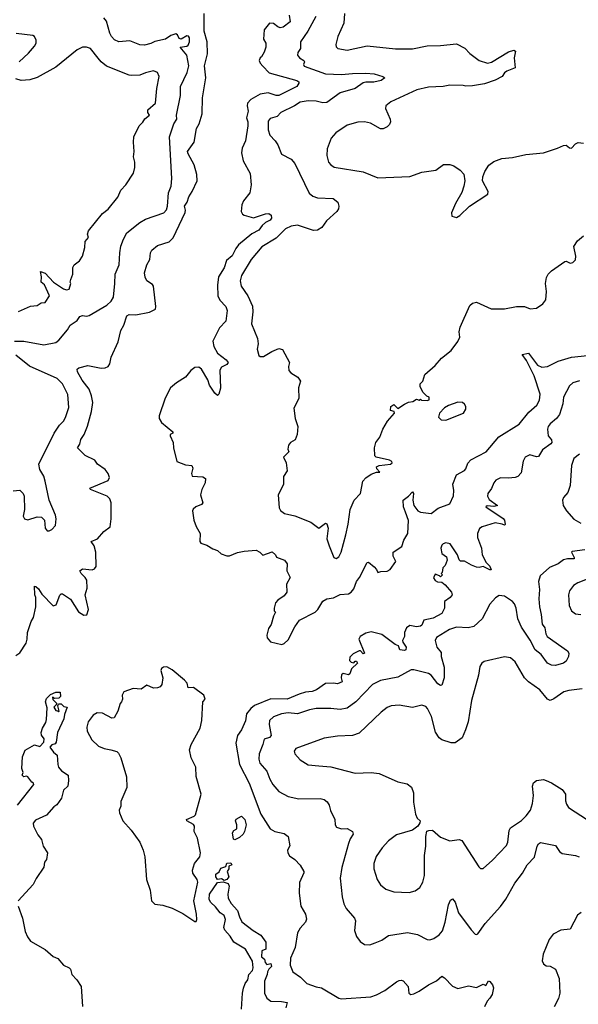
# Model space of a CAD drawing. Extents: x 1863118 to 1989590, y 394482 to 532474.
# Tile 93 of 215: x 1909684 to 1913867, y 490041 to 497411. Entities that reach past the tile are written whole.
import ezdxf

# ---------------------------------------------------------------- set-up
doc = ezdxf.new("R2010")
doc.units = 0

msp = doc.modelspace()

# ---------------------------------------------------------------- linework, layer by layer
at = {"layer": '0CON20XD'}
for points in [[(1910205, 494644), (1910153, 494713), (1910117.8, 494775), (1910114.4, 494795.6), (1910127.5, 494805), (1910195, 494821.4), (1910295, 494802), (1910325, 494804.2), (1910345.6, 494814.4), (1910360, 494835), (1910368, 494885), (1910420.9, 494999.1), (1910442.1, 495085), (1910462.9, 495125), (1910486.2, 495193.8), (1910505, 495202.9), (1910555, 495200.9), (1910655, 495221.5), (1910700, 495245), (1910702.7, 495265), (1910686.2, 495415), (1910678.1, 495428.1), (1910635, 495456.7), (1910622.7, 495482.7), (1910617.5, 495515), (1910636.9, 495575), (1910658.6, 495615), (1910664.4, 495665), (1910673.6, 495686.4), (1910715, 495720), (1910802.8, 495747.2), (1910832.3, 495777.7), (1910923, 495967), (1910925.4, 495985), (1910917.3, 496015), (1910938.2, 496045), (1910950.6, 496085), (1910976.3, 496123.7), (1911012.9, 496205), (1911010.9, 496250.9), (1910990, 496325), (1910945, 496407.5), (1910941.3, 496425), (1910989.6, 496495), (1911007.1, 496595), (1911028.4, 496631.6), (1911051.2, 496705), (1911053.2, 496826.8), (1911078.8, 496975), (1911068.5, 497065), (1911090, 497155), (1911087.3, 497245), (1911064.7, 497325), (1911065, 497390), (1911066.3, 497456.3)], [(1912115.7, 497455.7), (1912110.8, 497385), (1912066.7, 497285), (1912051.2, 497225), (1912055, 497207.5), (1912067.5, 497195), (1912135, 497183.1), (1912285, 497215.5), (1912497.5, 497192.5), (1912625, 497192.9), (1912735, 497215.5), (1912835, 497217.5), (1912955, 497229.4), (1913017.5, 497197.5), (1913055, 497158), (1913125, 497106), (1913185.9, 497085.9), (1913217.9, 497092.1), (1913345, 497171.2), (1913385, 497182.5), (1913396.2, 497176.2), (1913386.2, 497125), (1913395, 497050), (1913332.5, 497025), (1913315, 497012.5), (1913297.5, 496985), (1913245, 496957.5), (1913165, 496931.2), (1913075, 496916.2), (1913025, 496913.3), (1913005, 496918.8), (1912905, 496920), (1912855, 496910), (1912745, 496905.6), (1912657.5, 496885), (1912625, 496871.4), (1912463.2, 496796.8), (1912426.7, 496765), (1912423.3, 496745), (1912457.5, 496665), (1912460, 496645), (1912452.5, 496625), (1912435, 496607.5), (1912406.4, 496593.6), (1912385, 496592.5), (1912310, 496635), (1912265, 496646), (1912215, 496644), (1912135, 496622), (1912051.2, 496565), (1912017.5, 496525), (1911985.7, 496444.3), (1911982.9, 496395), (1911997.5, 496345), (1912013.4, 496323.4), (1912037.9, 496307.9), (1912255, 496272.5), (1912365, 496226), (1912605, 496236.2), (1912695, 496268.8), (1912800, 496285), (1912856.4, 496326.4), (1912905, 496326.7), (1912935, 496316.7), (1912982.5, 496285), (1913010, 496255), (1913016.7, 496205), (1913010, 496165), (1912993.6, 496116.4), (1912946.7, 496035), (1912916.7, 495965), (1912920.7, 495940.7), (1912955, 495931.2), (1912980, 495945), (1913053.3, 496015), (1913190, 496105), (1913192.5, 496125), (1913150, 496205), (1913151.2, 496235), (1913166.4, 496273.6), (1913197.7, 496322.3), (1913235, 496350), (1913295, 496370.8), (1913375, 496380), (1913475, 496400.6), (1913606.4, 496413.6), (1913712, 496448), (1913755, 496470), (1913775, 496472.5), (1913801.7, 496451.7), (1913815, 496450), (1913845, 496481.2), (1913865, 496492), (1913905, 496486)], [(1909645, 495005.6), (1909715.4, 495005.4), (1909865, 494977.8), (1909955, 494995.6), (1909978.1, 495011.9), (1910041.3, 495088.7), (1910061.2, 495125), (1910115, 495160), (1910135, 495188.8), (1910155, 495196.7), (1910185, 495191.2), (1910205, 495195.8), (1910336.7, 495273.3), (1910369.5, 495305), (1910385.4, 495335), (1910397.3, 495435), (1910398.5, 495505), (1910429.1, 495575), (1910433.5, 495666.5), (1910442.5, 495715), (1910461.3, 495768.7), (1910485.7, 495815), (1910585, 495892.2), (1910625, 495918.1), (1910764.6, 495965.4), (1910782.7, 495987.3), (1910791.8, 496015), (1910798.5, 496115), (1910817.3, 496165), (1910823.1, 496223.1), (1910805.6, 496535), (1910838.7, 496631.3), (1910860.5, 496665), (1910857.4, 496695), (1910887.9, 496842.1), (1910888.4, 496911.6), (1910939.1, 497015), (1910950.9, 497065), (1910934.7, 497145), (1910885.8, 497205), (1910935, 497213.1), (1910945, 497220), (1910955.4, 497245), (1910955.4, 497275), (1910947.1, 497287.1), (1910935, 497290), (1910894.2, 497264.2), (1910879.1, 497269.1), (1910866.9, 497296.9), (1910854.4, 497304.4), (1910815, 497291.2), (1910776, 497264), (1910695, 497247.5), (1910665, 497232.5), (1910619.1, 497220.9), (1910585, 497223.1), (1910508.1, 497251.9), (1910427.5, 497245), (1910395, 497260.6), (1910371.4, 497285), (1910358.7, 497308.7), (1910335, 497400), (1910315, 497425.6)], [(1911701.9, 497445), (1911710, 497395), (1911655.8, 497355), (1911635, 497350), (1911616.7, 497356.7), (1911585, 497383.1), (1911555, 497385.6), (1911515.8, 497335), (1911509.2, 497265), (1911526.9, 497235), (1911527.3, 497205), (1911515, 497166.7), (1911495, 497132.5), (1911483.8, 497126.2), (1911476.7, 497105), (1911483.8, 497085), (1911503.7, 497063.7), (1911553.2, 497013.2), (1911758.8, 496955), (1911774.2, 496945), (1911774.3, 496935), (1911758.2, 496911.8), (1911625, 496842.8), (1911605, 496842.2), (1911545, 496863.2), (1911485, 496853.9), (1911415, 496813.8), (1911389.1, 496785), (1911386.2, 496765), (1911394.8, 496725), (1911383.3, 496675), (1911392.6, 496645), (1911393.4, 496615), (1911375.6, 496505), (1911351, 496449), (1911346.1, 496415), (1911356.3, 496355), (1911408.9, 496258.9), (1911418.1, 496175), (1911406.4, 496115), (1911358.9, 496055), (1911347.8, 496025), (1911342.5, 495975), (1911352, 495955), (1911365, 495947.8), (1911435, 495926.5), (1911525, 495956.7), (1911548.8, 495958.8), (1911568.1, 495948.1), (1911569.2, 495925), (1911559.9, 495910.1), (1911525, 495891.8), (1911500.4, 495869.6), (1911473.8, 495835), (1911422.7, 495807.3), (1911323.6, 495726.4), (1911301.4, 495698.6), (1911275, 495643.1), (1911231.9, 495608.1), (1911215, 495554.3), (1911173.5, 495486.5), (1911166.1, 495423.9), (1911169, 495345), (1911182.3, 495312.3), (1911228.8, 495265), (1911238.8, 495235), (1911228.1, 495155), (1911179.7, 495105), (1911130, 495005), (1911137.1, 494965), (1911165, 494915.7), (1911230, 494865), (1911244.2, 494845), (1911235, 494829.2), (1911195, 494809.4), (1911183.3, 494786.7), (1911186.8, 494653.2), (1911175, 494607.5), (1911165, 494596.7), (1911145, 494616.2), (1911105.7, 494675), (1911093.5, 494715), (1911045.5, 494795), (1911025, 494808.8), (1910995, 494806.9), (1910965.5, 494785), (1910925.3, 494734.7), (1910858.3, 494691.7), (1910814.5, 494655), (1910772.7, 494577.3), (1910727.8, 494445), (1910727.6, 494425), (1910745.9, 494395), (1910830, 494325), (1910830, 494315), (1910811.2, 494305), (1910810, 494295), (1910833.3, 494245), (1910835.6, 494205), (1910862, 494105), (1910925, 494078.6), (1910973.8, 494073.8), (1910980, 494055), (1910971.2, 494015), (1910976.7, 493995), (1911055, 493990), (1911075, 493976.7), (1911071.8, 493945), (1911048, 493895), (1911038.7, 493855), (1911055.4, 493794.6), (1911045, 493781.4), (1911003.8, 493765), (1910983.2, 493746.8), (1910979.2, 493735), (1910987.5, 493665), (1911005, 493617.5), (1911036.1, 493566.1), (1911032.5, 493505), (1911041.7, 493491.7), (1911085, 493477.5), (1911129.3, 493449.3), (1911165, 493436.7), (1911193.9, 493413.9), (1911235, 493396.7), (1911255, 493396.7), (1911316.1, 493423.9), (1911366.1, 493433.9), (1911455, 493440), (1911483.3, 493425), (1911505, 493403.3), (1911575, 493426.7), (1911600, 493405), (1911607, 493387), (1911667.5, 493365), (1911687.7, 493337.7), (1911683.8, 493285), (1911708.8, 493235), (1911680.8, 493185), (1911684.3, 493125), (1911665, 493098), (1911616.7, 493065), (1911600, 493045), (1911590, 493005), (1911590, 492985), (1911600, 492975), (1911583.6, 492946.4), (1911566.2, 492885), (1911546.7, 492855), (1911533.6, 492803.6), (1911536.7, 492785), (1911563.3, 492755), (1911646.6, 492733.4), (1911665, 492740.8), (1911695, 492769.2), (1911745, 492866.2), (1911778.6, 492915), (1911895.6, 492975), (1911917.1, 492995), (1911955, 493057.9), (1911985, 493075.4), (1912035, 493082.7), (1912085, 493107.2), (1912145, 493114.2), (1912165, 493125.5), (1912185, 493150.5), (1912205.6, 493205), (1912228.4, 493235), (1912285, 493348), (1912295, 493351.2), (1912338.8, 493315), (1912356.7, 493295), (1912365, 493272.5), (1912389.3, 493280.7), (1912435, 493282.2), (1912457.1, 493295), (1912500, 493355), (1912479.6, 493395), (1912479.5, 493425), (1912545, 493466.7), (1912560, 493515), (1912589.5, 493565), (1912595, 493662.5), (1912574.2, 493725), (1912557.3, 493765), (1912555.7, 493814.3), (1912595.6, 493844.4), (1912625, 493877.5), (1912632.5, 493865), (1912626.7, 493815), (1912635.6, 493775), (1912664.4, 493735), (1912685, 493723.5), (1912765, 493713.8), (1912816.6, 493753.4), (1912905, 493786.2), (1912933.3, 493846.7), (1912935.8, 493885.8), (1912927.5, 493935), (1912955.8, 494005), (1913015, 494035.7), (1913025, 494048), (1913039.5, 494090.5), (1913062.7, 494117.3), (1913177.8, 494175), (1913272.2, 494287.8), (1913425, 494383.5), (1913497, 494473), (1913556.9, 494525), (1913576.6, 494563.4), (1913581.8, 494608.2), (1913537.5, 494745), (1913480.2, 494860.2), (1913447.5, 494905), (1913495, 494913.8), (1913562.2, 494825), (1913595, 494808.8), (1913635, 494814.6), (1913715, 494854.5), (1913815, 494883.5), (1913935, 494897.9)], [(1911900.5, 497435), (1911842.9, 497325), (1911787.5, 497245), (1911787.1, 497195), (1911766.9, 497165), (1911764.5, 497145), (1911778.9, 497125), (1911810.5, 497105), (1911815.5, 497094.5), (1911809.2, 497075), (1911815, 497061.9), (1911975, 497005.4), (1912095, 496999.6), (1912175, 497009.1), (1912275, 497009.6), (1912337.5, 497005), (1912404.2, 496985.8), (1912418.8, 496975), (1912392, 496955), (1912335, 496943.4), (1912276.2, 496943.8), (1912255, 496938.2), (1912195.3, 496894.7), (1912085, 496862.7), (1911985, 496791.5), (1911955, 496789.2), (1911905, 496801.5), (1911845, 496803.8), (1911785, 496792.2), (1911742.9, 496765), (1911638.8, 496715), (1911613.1, 496686.9), (1911559.3, 496670.7), (1911545, 496650), (1911543.6, 496586.4), (1911556.4, 496546.4), (1911597.5, 496505), (1911616.7, 496475), (1911643.6, 496403.6), (1911716.3, 496366.3), (1911744.3, 496335), (1911852.6, 496112.6), (1911879.7, 496089.7), (1911915, 496077.1), (1912032.6, 496072.6), (1912065.8, 496045), (1912074.2, 496015.8), (1912072, 495995), (1912060, 495975), (1911982.5, 495905), (1911945.5, 495854.5), (1911915, 495834.2), (1911885, 495832.5), (1911765, 495871.5), (1911715.7, 495865.7), (1911675, 495844.4), (1911604.3, 495775), (1911498.3, 495711.7), (1911418.1, 495615), (1911345.5, 495495), (1911335.6, 495455), (1911341.9, 495415), (1911391.4, 495345), (1911426.4, 495266.4), (1911429.5, 495225), (1911420, 495135), (1911464.3, 495024.3), (1911468.6, 494985), (1911462.9, 494945), (1911475, 494897.5), (1911485, 494888.8), (1911510.5, 494889.5), (1911572.2, 494927.8), (1911625, 494950), (1911651.7, 494941.7), (1911703.3, 494845), (1911696.7, 494815), (1911700, 494785), (1911715, 494766.7), (1911767.5, 494735), (1911786.7, 494705), (1911772, 494655), (1911773.3, 494575), (1911736.1, 494503.9), (1911748, 494425), (1911768, 494365), (1911761.2, 494305), (1911746.7, 494265), (1911712.5, 494245), (1911696.7, 494225), (1911693, 494197), (1911700, 494175), (1911660, 494135), (1911680, 494095), (1911687.5, 494035), (1911658.3, 493991.7), (1911659.3, 493930.7), (1911620, 493855), (1911626.1, 493756.1), (1911636.1, 493736.1), (1911665.8, 493715.8), (1911745, 493696.7), (1911865, 493649.4), (1911925, 493604.4), (1911975, 493642.5), (1911985, 493636.2), (1911993.3, 493605), (1911983.8, 493523.8), (1912002.4, 493472.4), (1912036.7, 493385), (1912055, 493376.7), (1912075, 493390), (1912091.4, 493425), (1912126.9, 493555), (1912144.4, 493635), (1912158.1, 493745), (1912187.5, 493815), (1912235.6, 493864.4), (1912252.6, 493957.4), (1912275, 493982), (1912315, 494008), (1912355, 494023.3), (1912380, 494025), (1912359.3, 494049.3), (1912356.7, 494065), (1912375.8, 494074.2), (1912460, 494085), (1912472.5, 494095), (1912470, 494105), (1912453.8, 494113.8), (1912352.5, 494135), (1912343.8, 494145), (1912340, 494205), (1912350, 494245), (1912380, 494285), (1912403.3, 494345), (1912437.5, 494405), (1912490, 494465), (1912488.3, 494478.3), (1912460, 494485), (1912463.8, 494515), (1912485, 494530), (1912515, 494500), (1912566.4, 494533.6), (1912595, 494547.5), (1912627, 494553), (1912655, 494570), (1912675, 494562.5), (1912685, 494570), (1912691.7, 494561.7), (1912735, 494560), (1912750, 494565), (1912750, 494585), (1912731.7, 494591.7), (1912701.7, 494621.7), (1912682.5, 494665), (1912682.5, 494685), (1912702.5, 494705), (1912717.5, 494755), (1912795, 494822.5), (1912843.4, 494876.6), (1912915, 494933.8), (1912965, 495002.5), (1912980, 495035), (1912974, 495075), (1912981.7, 495108.3), (1913055, 495272.5), (1913075, 495290), (1913105, 495296.7), (1913215, 495246), (1913315, 495246), (1913405, 495263.8), (1913465, 495263.3), (1913506.4, 495246.4), (1913555, 495252), (1913600, 495285), (1913624.2, 495315), (1913627.5, 495375), (1913620, 495435), (1913628.3, 495481.7), (1913640, 495505), (1913665, 495530), (1913765, 495600.8), (1913775, 495602), (1913805, 495588.8), (1913825, 495593.8), (1913845, 495613.3), (1913849.5, 495639.5), (1913833, 495713)], [(1909681.4, 497095), (1909750.5, 497159.5), (1909795, 497211.4), (1909806.5, 497235), (1909807.5, 497257.5), (1909796, 497285), (1909783, 497293), (1909657.3, 497307.3)], [(1909675, 495225.8), (1909765, 495266.7), (1909815, 495271.2), (1909845, 495290.6), (1909875.3, 495294.7), (1909907.3, 495345), (1909870, 495425), (1909845, 495446.2), (1909848.2, 495485), (1909840, 495525), (1909875, 495512.9), (1909938.5, 495445), (1910011.2, 495395), (1910035, 495389.2), (1910055, 495394.3), (1910066.7, 495435), (1910062.5, 495445), (1910067.5, 495465), (1910083.3, 495505), (1910082.5, 495555), (1910092.5, 495575), (1910132.5, 495605), (1910155, 495640), (1910171.2, 495705), (1910175, 495750), (1910199.3, 495780.7), (1910191.2, 495805), (1910199.5, 495830.5), (1910305, 495960), (1910347.7, 495992.3), (1910418.3, 496081.7), (1910442.5, 496135), (1910480, 496175), (1910537, 496263), (1910547.5, 496305), (1910547.5, 496345), (1910537.5, 496385), (1910542.5, 496425), (1910536.2, 496495), (1910540, 496535), (1910578.8, 496615), (1910606.4, 496643.6), (1910620.6, 496669.4), (1910656.2, 496695), (1910642.5, 496715), (1910644.2, 496735), (1910700.8, 496785), (1910710, 496895), (1910727.5, 496985), (1910716.2, 497015), (1910685, 497027.5), (1910626.1, 497013.9), (1910585, 496996.2), (1910525, 496992), (1910503.6, 496996.4), (1910335, 497063.1), (1910295, 497094.3), (1910271.5, 497121.5), (1910213.3, 497195), (1910185, 497206), (1910155, 497206), (1910114.6, 497185.4), (1909954.7, 497055.3), (1909815, 496976.7), (1909760.3, 496959.7), (1909695, 496955.6), (1909655, 496967.5)], [(1913833, 495713), (1913860, 495755), (1913905, 495793.3)], [(1909635, 493883.3), (1909685, 493890), (1909710, 493865), (1909716.7, 493845), (1909721.2, 493745), (1909711.2, 493695), (1909720, 493675), (1909745, 493666.2), (1909815, 493688.8), (1909847.7, 493687.7), (1909870, 493665), (1909873.8, 493605), (1909890, 493585), (1909905, 493583.8), (1909925, 493594), (1909952.5, 493625), (1909958.1, 493675), (1909952.1, 493702.1), (1909905.6, 493815), (1909875, 493957.5), (1909863.8, 493995), (1909834.1, 494044.1), (1909826.7, 494085), (1909943.6, 494316.4), (1909981.2, 494375), (1910012.2, 494405), (1910026.5, 494433.5), (1910052.4, 494507.6), (1910045.4, 494605), (1910004.2, 494684.2), (1909965, 494723.8), (1909758.3, 494818.3), (1909655, 494899.5)], [(1913875, 494707.1), (1913826.6, 494693.4), (1913800.5, 494669.5), (1913756.5, 494585), (1913751.1, 494535), (1913725.3, 494454.7), (1913703.6, 494426.4), (1913655, 494385.8), (1913641.4, 494365), (1913637.1, 494345), (1913642, 494295), (1913666.7, 494265), (1913668, 494245), (1913662, 494235), (1913598.3, 494191.7), (1913569.6, 494140.4), (1913555, 494138.5), (1913505, 494153.5), (1913469.2, 494135), (1913453.8, 494106.2), (1913439.8, 494020.2), (1913415, 493990.8), (1913395, 493983.1), (1913345, 493978.4), (1913285, 493982.3), (1913250, 493965), (1913233.6, 493945), (1913217.9, 493902.1), (1913189.4, 493865), (1913188.1, 493845), (1913200.4, 493820.4), (1913262.5, 493775), (1913235, 493766.2), (1913185, 493772.5), (1913173.3, 493765), (1913305, 493677.1), (1913313.1, 493665), (1913318, 493632), (1913315, 493627.5), (1913296.4, 493633.6), (1913245, 493644.2), (1913146.2, 493615), (1913127.8, 493602.2), (1913111.4, 493565), (1913111.4, 493535), (1913142, 493455), (1913146.9, 493405), (1913177.8, 493347.8), (1913205, 493320), (1913215, 493293.3), (1913205, 493292), (1913155, 493316.7), (1913125, 493310.5), (1913105, 493313.5), (1913067, 493327), (1913015, 493358.1), (1912985, 493356.7), (1912975, 493367.5), (1912961.2, 493405), (1912907.3, 493487.3), (1912875, 493496), (1912855, 493488.8), (1912845, 493476.7), (1912838, 493455), (1912844.2, 493415), (1912880.3, 493390.3), (1912884, 493365), (1912870, 493325), (1912853, 493307), (1912847, 493273), (1912840, 493265), (1912850, 493255), (1912835, 493240), (1912828.3, 493248.3), (1912795, 493260), (1912783.6, 493233.6), (1912795, 493212.5), (1912813, 493203), (1912845, 493200), (1912869.5, 493179.5), (1912916.7, 493125), (1912921.2, 493105), (1912906.2, 493085), (1912865.8, 493055), (1912864.4, 493005), (1912843.8, 492966.2), (1912780.7, 492930.7), (1912711.2, 492915), (1912695, 492878.8), (1912685, 492871.9), (1912655, 492865.6), (1912605, 492875.6), (1912581.7, 492858.3), (1912565.7, 492825), (1912566, 492794), (1912550.8, 492765), (1912552.5, 492752.5), (1912576.9, 492715), (1912575.6, 492695), (1912565, 492689.4), (1912531.2, 492695), (1912520, 492725), (1912495, 492734.5), (1912395, 492809.6), (1912315, 492829.4), (1912275, 492819.2), (1912233.8, 492795), (1912223.8, 492775), (1912265, 492670), (1912255, 492663.3), (1912236.4, 492686.4), (1912225, 492686.2), (1912180, 492665), (1912155, 492640), (1912152.5, 492615), (1912165, 492602.5), (1912185, 492597.5), (1912195, 492610), (1912205, 492610), (1912212.5, 492595), (1912168, 492552), (1912155, 492513.3), (1912145, 492507.5), (1912105, 492517.5), (1912095, 492507.5), (1912092.5, 492485), (1912100, 492455), (1912065, 492438.8), (1912034.1, 492444.1), (1911975, 492441.9), (1911905.7, 492395), (1911875, 492383), (1911825, 492376.8), (1911777.4, 492362.6), (1911685.8, 492324.2), (1911563.8, 492326.2), (1911441.9, 492278.1), (1911414.1, 492255.9), (1911381.5, 492215), (1911375, 492163.3), (1911344.4, 492095), (1911316, 492054), (1911303.6, 491995), (1911330.8, 491835), (1911402.3, 491695), (1911489.5, 491465), (1911559.2, 491355), (1911594.7, 491334.7), (1911665, 491320.6), (1911695, 491298), (1911706.1, 491226.1), (1911690, 491195), (1911691.2, 491175), (1911705, 491153.3), (1911744.2, 491124.2), (1911785, 491082.5), (1911811.2, 491035), (1911812, 491025), (1911778.3, 490951.7), (1911777.4, 490872.6), (1911790, 490775), (1911824.5, 490714.5), (1911831.4, 490678.6), (1911825.4, 490654.6), (1911785, 490610), (1911765, 490576.2), (1911746.4, 490465), (1911713, 490387), (1911709.4, 490335), (1911729.2, 490285), (1911787.5, 490245), (1911835, 490197.1), (1911905, 490171.4), (1911945, 490164.4), (1912075, 490087.1), (1912092.4, 490082.4), (1912312.4, 490097.6), (1912355, 490110.9), (1912417.1, 490145), (1912505, 490208.6), (1912525, 490220), (1912541.7, 490221.7), (1912555, 490216.7), (1912593.3, 490175), (1912597.5, 490125), (1912613.9, 490113.9), (1912635, 490118.8), (1912675, 490138.6), (1912745, 490187.8), (1912803.9, 490216.1), (1912845, 490252.5), (1912865, 490240), (1912925, 490175.7), (1912965, 490160.6), (1913045, 490180), (1913105, 490166), (1913155, 490192.5), (1913175, 490182.5), (1913193.6, 490216.4), (1913205, 490212.5), (1913225, 490187.5), (1913231.2, 490165), (1913221.4, 490115), (1913205, 490086.2), (1913183.8, 490065), (1913165, 490021.2)], [(1909655, 492652.7), (1909685, 492672.9), (1909731.5, 492745), (1909740.4, 492775), (1909741.8, 492825), (1909770.7, 492905), (1909788.8, 492935), (1909804.5, 493015), (1909805.6, 493085), (1909796.7, 493106.7), (1909795, 493170), (1909805, 493168.8), (1909825, 493151.2), (1909850.7, 493110.7), (1909935, 493022.5), (1909958.3, 493031.7), (1909985, 493102.5), (1909995, 493112.5), (1910005, 493113.3), (1910065, 493073.3), (1910125, 492977.5), (1910165, 492953.3), (1910187.5, 492955), (1910198.8, 492995), (1910173.8, 493105), (1910188.8, 493155), (1910186.2, 493215), (1910175.6, 493235.6), (1910143.3, 493265), (1910133.6, 493286.4), (1910155, 493300), (1910226.2, 493293.8), (1910245, 493300), (1910256.7, 493316.7), (1910254.2, 493424.2), (1910241.7, 493471.7), (1910220, 493505), (1910266, 493525), (1910315, 493580), (1910362.5, 493615), (1910370, 493675), (1910370, 493795), (1910358.6, 493825), (1910338, 493845), (1910215, 493894), (1910210, 493905), (1910347.4, 493962.6), (1910357.5, 493985), (1910347.1, 494015), (1910325, 494042.9), (1910266.2, 494085), (1910246.2, 494115), (1910175, 494149.5), (1910118.2, 494205), (1910135.3, 494234.7), (1910142.5, 494267.5), (1910167.8, 494305), (1910192.8, 494367.2), (1910223.1, 494476.9), (1910231.8, 494545), (1910222.7, 494595), (1910205, 494644)], [(1912875, 494414.2), (1913006.2, 494465), (1913024, 494495), (1913023.8, 494515), (1913013.9, 494533.9), (1913000, 494545), (1912965, 494548), (1912895, 494524), (1912865, 494506.2), (1912826.7, 494465), (1912820, 494435), (1912840, 494415), (1912875, 494414.2)], [(1913875, 494158.9), (1913834, 494126), (1913816.6, 494073.4), (1913805.5, 493925), (1913787.2, 493872.8), (1913755.7, 493835), (1913748.1, 493815), (1913754.2, 493775), (1913777.5, 493735), (1913832.6, 493672.6), (1913885, 493641.2)], [(1913915, 493442.9), (1913820, 493430), (1913816.7, 493425), (1913836.7, 493385), (1913835.4, 493374.6), (1913785, 493374.6), (1913755, 493368), (1913715, 493338.5), (1913650, 493310), (1913582.2, 493247.8), (1913570, 493205), (1913576.7, 493145), (1913572.1, 493075), (1913575.5, 493015), (1913588.6, 492958.6), (1913595.5, 492885.5), (1913615, 492860), (1913622.9, 492815), (1913632.9, 492795), (1913785.6, 492685.6), (1913795, 492670), (1913793.8, 492645), (1913775, 492608.8), (1913755, 492594.3), (1913695, 492577.8), (1913665, 492580), (1913635.4, 492595.4), (1913588.1, 492658.1), (1913545, 492694.4), (1913507.1, 492767.1), (1913442.1, 492865), (1913413.6, 492925), (1913401.2, 493005), (1913388, 493038), (1913375, 493056.7), (1913315, 493096.9), (1913275, 493100), (1913246.8, 493083.2), (1913204, 493035), (1913145.8, 492925), (1913085, 492869.4), (1913042.4, 492857.6), (1912955, 492864.4), (1912902.7, 492847.3), (1912805, 492787.1), (1912795.7, 492765), (1912807.8, 492715), (1912839.4, 492675), (1912840.5, 492645), (1912862.5, 492565), (1912861.5, 492485), (1912845, 492430), (1912835, 492428), (1912815, 492439.2), (1912765, 492504.2), (1912745, 492516.9), (1912635, 492544.3), (1912615, 492544.2), (1912515, 492488.6), (1912385.5, 492464.5), (1912325, 492434.3), (1912201.9, 492305), (1912135, 492256.7), (1912085, 492248.1), (1912015, 492255.6), (1911904.4, 492254.4), (1911853.9, 492246.1), (1911765, 492216.4), (1911695, 492221.8), (1911645, 492216.2), (1911585, 492193.5), (1911555.6, 492165), (1911551.2, 492135), (1911567.3, 492052.7), (1911555, 492038.6), (1911514.2, 492025), (1911505.8, 491985.8), (1911476.5, 491915), (1911475.5, 491875), (1911482.5, 491845), (1911535.6, 491785), (1911557.1, 491725), (1911578.9, 491685), (1911625, 491634.2), (1911695, 491595.8), (1911775, 491580), (1911935, 491582), (1911965, 491573.8), (1911987, 491557), (1912002.5, 491532.5), (1912012.4, 491492.4), (1912044, 491425), (1912046.2, 491385), (1912056.1, 491366.1), (1912095, 491354), (1912135, 491355.8), (1912175.6, 491335.6), (1912182, 491315), (1912159.7, 491280.3), (1912146.6, 491243.4), (1912096, 491066), (1912083.1, 490985), (1912098.6, 490845), (1912112.1, 490792.1), (1912128.3, 490758.3), (1912191.2, 490685), (1912198.8, 490665), (1912192.3, 490592.3), (1912205, 490547.5), (1912232.3, 490512.3), (1912265, 490488.8), (1912305, 490486.7), (1912345, 490500), (1912395, 490520), (1912445, 490556.7), (1912588.3, 490578.3), (1912663.9, 490563.9), (1912735.9, 490525.9), (1912755, 490522.5), (1912785, 490532.5), (1912825, 490560), (1912848.9, 490591.1), (1912870.6, 490655), (1912894.4, 490785), (1912909.5, 490820.5), (1912925, 490830), (1912944, 490805), (1912970.8, 490725), (1913065, 490598.8), (1913095, 490566.7), (1913105, 490562.5), (1913115, 490567.5), (1913169.2, 490645), (1913285, 490772), (1913325, 490828), (1913391.1, 490948.9), (1913448, 491022), (1913485, 491084), (1913538.6, 491141.4), (1913560, 491225), (1913569.1, 491240.9), (1913585, 491252), (1913695, 491228.8), (1913726.2, 491185), (1913745, 491168.8), (1913845, 491154.4), (1913874.5, 491144.5)], [(1913979.1, 493240.9), (1913863.6, 493196.4), (1913832, 493175), (1913800, 493135), (1913792.5, 493105), (1913799.2, 493025), (1913817, 492987), (1913845, 492964), (1913885, 492959.2)], [(1913895, 492402.5), (1913795, 492390.6), (1913759.5, 492380.5), (1913683.6, 492326.4), (1913655, 492315.7), (1913635, 492325.8), (1913580, 492395), (1913495, 492454.3), (1913462.9, 492485), (1913395, 492603.8), (1913360, 492635), (1913315, 492642.5), (1913162.1, 492607.9), (1913143.8, 492595), (1913130.3, 492569.7), (1913119.4, 492505), (1913067.1, 492315), (1913043.3, 492155), (1913022.5, 492095), (1912997.5, 492035), (1912945, 491997.5), (1912915, 491998.8), (1912845, 492020), (1912825, 492036.2), (1912798.3, 492078.3), (1912766.9, 492195), (1912738.1, 492255), (1912725, 492269.2), (1912695, 492280.8), (1912625, 492262.2), (1912525, 492279.5), (1912465, 492274.5), (1912436.9, 492263.1), (1912391.7, 492228.3), (1912225, 492069.4), (1912175, 492052.5), (1912065, 492048.2), (1911965, 492033.1), (1911751.2, 491955), (1911740, 491935), (1911744, 491915), (1911785, 491870), (1911845, 491832.9), (1911924.3, 491825.7), (1912015, 491819.4), (1912195, 491770), (1912315, 491777.1), (1912375, 491767.5), (1912515, 491706), (1912585, 491691.2), (1912617.3, 491667.3), (1912633.8, 491625), (1912633.8, 491555), (1912648.8, 491465), (1912660, 491435), (1912682.5, 491415), (1912680.7, 491399.3), (1912666.4, 491373.6), (1912625, 491343.8), (1912505, 491308.6), (1912444.6, 491265.4), (1912397.6, 491212.4), (1912353.7, 491146.3), (1912337.1, 491095), (1912335.8, 491055), (1912360, 490975), (1912386.2, 490935), (1912425, 490902), (1912485, 490883.1), (1912601.2, 490878.8), (1912645, 490889.2), (1912680, 490915), (1912702.5, 490955), (1912714.3, 491005), (1912714.5, 491155), (1912725.6, 491225), (1912724.2, 491295.8), (1912733.6, 491336.4), (1912747, 491343), (1912775, 491343.3), (1912835, 491291.2), (1912905, 491264), (1912975, 491274), (1912995, 491266.2), (1913121.2, 491071.2), (1913135, 491056.7), (1913155, 491056.7), (1913225, 491119.2), (1913329.5, 491230.5), (1913339.5, 491255), (1913348, 491342), (1913359.1, 491360.9), (1913442.4, 491417.6), (1913477.4, 491452.6), (1913508.1, 491495), (1913524.4, 491545), (1913531.1, 491605), (1913524.3, 491675), (1913531.2, 491698.8), (1913555, 491716.7), (1913605, 491722.5), (1913625.7, 491715.7), (1913665, 491699.2), (1913745, 491648), (1913770.8, 491615), (1913770, 491565), (1913778.3, 491538.3), (1913794, 491515), (1913935, 491420.8)], [(1911005, 490660), (1911010, 490675), (1911008, 490715), (1910987.3, 490815), (1911018.6, 490955), (1911014, 490975), (1910981.4, 491021.4), (1910977.5, 491045), (1910994.3, 491095), (1911034, 491145), (1911039.2, 491175), (1911015.6, 491285), (1910990.4, 491335), (1910992.5, 491375), (1910985, 491387.1), (1910935.7, 491415), (1910934, 491425), (1910990.6, 491449.4), (1911000.6, 491459.4), (1911043.5, 491615), (1911005.4, 491745), (1911003.5, 491815), (1910966.9, 491886.9), (1910956, 491945), (1910968.5, 491985), (1911035, 492108), (1911047.7, 492165), (1911054.6, 492305), (1911072.5, 492325), (1911062.2, 492355), (1910985, 492412.9), (1910945, 492410), (1910938, 492445), (1910917.9, 492467.9), (1910825, 492543.8), (1910785, 492566.2), (1910760, 492565), (1910746.7, 492555), (1910741.7, 492538.3), (1910756, 492485), (1910748.8, 492435), (1910735, 492416.7), (1910715, 492408.8), (1910685, 492408), (1910635, 492430.8), (1910595, 492400), (1910535, 492405.3), (1910465, 492380), (1910451.2, 492355), (1910453.3, 492325), (1910446.7, 492305), (1910436.4, 492293.6), (1910418.8, 492235), (1910392.5, 492185), (1910375, 492183.8), (1910305, 492219.2), (1910265, 492221.4), (1910235, 492204), (1910197.5, 492155), (1910185.8, 492115), (1910189.2, 492085), (1910225, 492021.2), (1910273.2, 491973.2), (1910315.6, 491955.6), (1910366.4, 491946.4), (1910412.7, 491932.7), (1910425, 491920), (1910441.4, 491885), (1910485, 491742.5), (1910485.7, 491665), (1910440.3, 491559.7), (1910442, 491525), (1910430, 491495), (1910431.2, 491475), (1910456.7, 491415), (1910520, 491345), (1910583.3, 491255), (1910607.5, 491195), (1910620, 491145), (1910633.8, 490975), (1910660, 490895), (1910671.2, 490815), (1910695, 490791.2), (1910755, 490782), (1910825, 490761.2), (1910905, 490720), (1910995, 490660), (1911005, 490660)], [(1909668.2, 491531.8), (1909790, 491685), (1909786.4, 491696.4), (1909775, 491702.5), (1909745, 491742.5), (1909735, 491747.5), (1909715, 491743.8), (1909703.8, 491755), (1909710, 491775), (1909699.2, 491805), (1909705, 491892.5), (1909725, 491943.3), (1909795, 491983.8), (1909835, 491970), (1909866.1, 492003.9), (1909868, 492028), (1909848, 492055), (1909846.2, 492075), (1909855, 492108.8), (1909880, 492150), (1909886.1, 492173.9), (1909890.5, 492260.5), (1909876.7, 492305), (1909885, 492330), (1909915, 492360), (1909955, 492376.7), (1909988.3, 492378.3), (1909990, 492345), (1909978.3, 492331.7), (1909945, 492330), (1909938.3, 492338.3), (1909930, 492340), (1909931.7, 492321.7), (1909960, 492295), (1909958.3, 492281.7), (1909940, 492265), (1909955, 492240), (1909968.3, 492238.3), (1909975, 492230), (1909980, 492235), (1909970, 492275), (1909975, 492290), (1909995, 492290), (1910015, 492270), (1910040, 492265), (1910020, 492210), (1910015, 492177.5), (1909966.7, 492075), (1909957.3, 492002.7), (1909948.8, 491991.2), (1909925, 491982.5), (1909910, 491965), (1909937, 491927), (1909965, 491906.7), (1909968.9, 491835), (1909975.6, 491815), (1909997.9, 491787.9), (1910046.2, 491755), (1910050.6, 491715), (1910044, 491675), (1910011.2, 491645), (1909997.5, 491585), (1909962.5, 491535), (1909941.1, 491518.9), (1909885, 491455.7), (1909801.7, 491418.3), (1909784.2, 491395.8), (1909788, 491375), (1909819.7, 491309.7), (1909846.4, 491275), (1909859.1, 491225), (1909893.3, 491175), (1909883.8, 491125), (1909869.4, 491105), (1909865, 491068), (1909808.1, 490981.9), (1909785, 490936.9), (1909672.7, 490815)], [(1911295, 491271.9), (1911285, 491276.7), (1911276.4, 491323.6), (1911287, 491343), (1911310, 491355), (1911310, 491385), (1911300, 491415), (1911305, 491427.5), (1911345, 491450), (1911370, 491425), (1911378.8, 491385), (1911366.4, 491333.6), (1911356.7, 491315), (1911329.5, 491290.5), (1911295, 491271.9)], [(1911215, 490966.7), (1911195, 490981.2), (1911165, 490976.2), (1911153.5, 490995), (1911153.1, 491015), (1911177, 491033), (1911189.2, 491060.8), (1911228.3, 491071.7), (1911235, 491097.5), (1911265, 491100), (1911272.5, 491085), (1911250, 491075), (1911250, 491055), (1911238.8, 491035), (1911249.2, 490995), (1911235, 490974), (1911215, 490966.7)], [(1911345.3, 490004.7), (1911351.8, 490125), (1911359, 490161), (1911373, 490197), (1911393.5, 490225), (1911400.6, 490265), (1911426.7, 490293.3), (1911432.1, 490315), (1911427.7, 490365), (1911374.7, 490454.7), (1911288.5, 490505), (1911261.2, 490551.2), (1911221.2, 490595), (1911213.9, 490615), (1911226, 490675), (1911215.4, 490705.4), (1911185, 490725.5), (1911151.2, 490771.2), (1911115, 490802.2), (1911103.3, 490825), (1911105.6, 490865), (1911165, 490952), (1911207.5, 490957.5), (1911245, 490946.2), (1911251.9, 490925), (1911243.1, 490865), (1911245.6, 490835), (1911266.8, 490796.8), (1911315, 490744), (1911328.8, 490695), (1911348.5, 490658.5), (1911432.7, 490592.7), (1911489.5, 490559.5), (1911527.8, 490505), (1911527, 490453), (1911497.5, 490442.5), (1911495.8, 490395.8), (1911518.1, 490378.1), (1911523.2, 490353.2), (1911535, 490338.8), (1911565, 490346.7), (1911570.8, 490325), (1911548.8, 490305), (1911538.8, 490285), (1911538.1, 490265), (1911518.2, 490215), (1911517.8, 490125), (1911535, 490086), (1911565, 490064.4), (1911645, 490062.9), (1911687.5, 490055), (1911677.5, 490015)], [(1909673.3, 490775), (1909705.6, 490685), (1909725.6, 490585), (1909741.9, 490545), (1909765, 490514.2), (1909875, 490452.5), (1909935, 490400), (1909970, 490385), (1910011.2, 490335), (1910055.8, 490315), (1910065.6, 490305), (1910074.5, 490264.5), (1910112.9, 490225), (1910144.3, 490175), (1910155.3, 490025.3)], [(1913888, 490728), (1913861.1, 490708.9), (1913805, 490604), (1913735, 490596.9), (1913678.6, 490565), (1913648.1, 490525), (1913603.7, 490416.3), (1913597.3, 490367.3), (1913606, 490345), (1913625, 490328.8), (1913655.7, 490325.7), (1913696.7, 490305), (1913723.3, 490235), (1913728, 490125), (1913719.2, 490085), (1913687, 490023)]]:
    msp.add_lwpolyline(points, dxfattribs=at)

doc.saveas('drawing.dxf')
